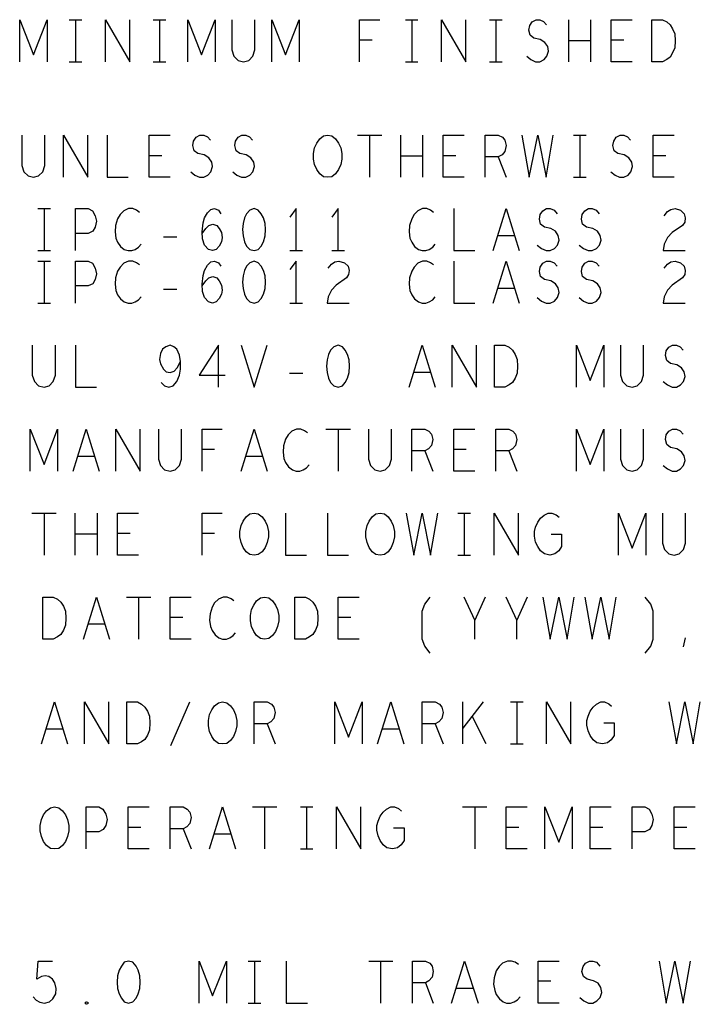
# Model space of a CAD drawing. Extents: x 28 to 61, y 25 to 46.
# Tile 39 of 50: x 48.5 to 50.2, y 35.7 to 38. Entities that reach past the tile are written whole.
import ezdxf

# ---------------------------------------------------------------- set-up
doc = ezdxf.new("R2010")
doc.units = 0
doc.layers.add('RVP8-IFD_F_fab', color=2, linetype='CONTINUOUS')

msp = doc.modelspace()

# ---------------------------------------------------------------- linework, layer by layer
at = {"layer": 'RVP8-IFD_F_fab'}
for points in [[(48.538, 37.917), (48.538, 38.017), (48.571, 37.933), (48.603, 38.017), (48.603, 37.917)], [(48.656, 38.017), (48.686, 38.017)], [(48.671, 38.017), (48.671, 37.917)], [(48.742, 37.917), (48.742, 38.017), (48.8, 37.917), (48.8, 38.017)], [(48.856, 38.017), (48.886, 38.017)], [(48.871, 38.017), (48.871, 37.917)], [(48.938, 37.917), (48.938, 38.017), (48.971, 37.933), (49.003, 38.017), (49.003, 37.917)], [(49.043, 38.017), (49.043, 37.945), (49.048, 37.93), (49.058, 37.92), (49.071, 37.917), (49.083, 37.92), (49.093, 37.93), (49.098, 37.945), (49.098, 38.017)], [(49.138, 37.917), (49.138, 38.017), (49.171, 37.933), (49.203, 38.017), (49.203, 37.917)], [(49.347, 37.917), (49.347, 38.017), (49.395, 38.017)], [(49.456, 38.017), (49.486, 38.017)], [(49.471, 38.017), (49.471, 37.917)], [(49.542, 37.917), (49.542, 38.017), (49.6, 37.917), (49.6, 38.017)], [(49.656, 38.017), (49.686, 38.017)], [(49.671, 38.017), (49.671, 37.917)], [(49.745, 37.93), (49.755, 37.922), (49.766, 37.917), (49.776, 37.917), (49.786, 37.922), (49.793, 37.93), (49.797, 37.942), (49.795, 37.953), (49.788, 37.963), (49.777, 37.97), (49.762, 37.973), (49.753, 37.98), (49.75, 37.992), (49.752, 38.003), (49.758, 38.012), (49.767, 38.017), (49.776, 38.017), (49.785, 38.013), (49.792, 38.005)], [(49.845, 37.917), (49.845, 38.017)], [(49.897, 38.017), (49.897, 37.917)], [(49.996, 37.917), (49.946, 37.917), (49.946, 38.017), (49.996, 38.017)], [(49.377, 37.968), (49.347, 37.968)], [(49.897, 37.967), (49.845, 37.967)], [(49.976, 37.968), (49.946, 37.968)], [(48.656, 37.917), (48.686, 37.917)], [(48.856, 37.917), (48.886, 37.917)], [(49.456, 37.917), (49.486, 37.917)], [(49.656, 37.917), (49.686, 37.917)], [(48.543, 37.742), (48.543, 37.67), (48.548, 37.655), (48.558, 37.645), (48.571, 37.642), (48.583, 37.645), (48.593, 37.655), (48.598, 37.67), (48.598, 37.742)], [(48.642, 37.642), (48.642, 37.742), (48.7, 37.642), (48.7, 37.742)], [(48.746, 37.742), (48.746, 37.642), (48.796, 37.642)], [(48.896, 37.642), (48.846, 37.642), (48.846, 37.742), (48.896, 37.742)], [(48.945, 37.655), (48.955, 37.647), (48.966, 37.642), (48.976, 37.642), (48.986, 37.647), (48.993, 37.655), (48.997, 37.667), (48.995, 37.678), (48.988, 37.688), (48.977, 37.695), (48.962, 37.698), (48.953, 37.705), (48.95, 37.717), (48.952, 37.728), (48.958, 37.737), (48.967, 37.742), (48.976, 37.742), (48.985, 37.738), (48.992, 37.73)], [(49.045, 37.655), (49.055, 37.647), (49.066, 37.642), (49.076, 37.642), (49.086, 37.647), (49.093, 37.655), (49.097, 37.667), (49.095, 37.678), (49.088, 37.688), (49.077, 37.695), (49.062, 37.698), (49.053, 37.705), (49.05, 37.717), (49.052, 37.728), (49.058, 37.737), (49.067, 37.742), (49.076, 37.742), (49.085, 37.738), (49.092, 37.73)], [(49.342, 37.742), (49.4, 37.742)], [(49.371, 37.742), (49.371, 37.642)], [(49.445, 37.642), (49.445, 37.742)], [(49.497, 37.742), (49.497, 37.642)], [(49.596, 37.642), (49.546, 37.642), (49.546, 37.742), (49.596, 37.742)], [(49.646, 37.642), (49.646, 37.742), (49.677, 37.742), (49.687, 37.737), (49.693, 37.73), (49.696, 37.717), (49.693, 37.703), (49.686, 37.695), (49.677, 37.69), (49.646, 37.69)], [(49.733, 37.742), (49.751, 37.642), (49.771, 37.742), (49.791, 37.642), (49.808, 37.742)], [(49.856, 37.742), (49.886, 37.742)], [(49.871, 37.742), (49.871, 37.642)], [(49.945, 37.655), (49.955, 37.647), (49.966, 37.642), (49.976, 37.642), (49.986, 37.647), (49.993, 37.655), (49.997, 37.667), (49.995, 37.678), (49.988, 37.688), (49.977, 37.695), (49.962, 37.698), (49.953, 37.705), (49.95, 37.717), (49.952, 37.728), (49.958, 37.737), (49.967, 37.742), (49.976, 37.742), (49.985, 37.738), (49.992, 37.73)], [(50.096, 37.642), (50.046, 37.642), (50.046, 37.742), (50.096, 37.742)], [(48.876, 37.693), (48.846, 37.693)], [(49.497, 37.692), (49.445, 37.692)], [(49.576, 37.693), (49.546, 37.693)], [(49.677, 37.69), (49.696, 37.642)], [(50.076, 37.693), (50.046, 37.693)], [(49.856, 37.642), (49.886, 37.642)], [(48.581, 37.567), (48.611, 37.567)], [(48.596, 37.567), (48.596, 37.467)], [(48.671, 37.467), (48.671, 37.567), (48.701, 37.567), (48.711, 37.562), (48.718, 37.55), (48.721, 37.537), (48.718, 37.523), (48.712, 37.513), (48.701, 37.508), (48.671, 37.508)], [(48.823, 37.558), (48.816, 37.563), (48.807, 37.567), (48.797, 37.567), (48.786, 37.562), (48.777, 37.553), (48.771, 37.543), (48.766, 37.527), (48.765, 37.512), (48.767, 37.497), (48.771, 37.487), (48.778, 37.477), (48.787, 37.47), (48.796, 37.467), (48.805, 37.467), (48.813, 37.47), (48.821, 37.475), (48.827, 37.482)], [(48.972, 37.508), (48.981, 37.52), (48.988, 37.527), (48.998, 37.53), (49.007, 37.527), (49.013, 37.52), (49.018, 37.51), (49.02, 37.498), (49.018, 37.488), (49.013, 37.478), (49.006, 37.47), (48.997, 37.467), (48.987, 37.47), (48.978, 37.48), (48.973, 37.495), (48.972, 37.512), (48.975, 37.533), (48.978, 37.545), (48.985, 37.557), (48.993, 37.565), (49.002, 37.567), (49.011, 37.563), (49.017, 37.555)], [(49.196, 37.467), (49.196, 37.567), (49.181, 37.547)], [(49.296, 37.467), (49.296, 37.567), (49.281, 37.547)], [(49.523, 37.558), (49.516, 37.563), (49.507, 37.567), (49.497, 37.567), (49.486, 37.562), (49.477, 37.553), (49.471, 37.543), (49.466, 37.527), (49.465, 37.512), (49.467, 37.497), (49.471, 37.487), (49.478, 37.477), (49.487, 37.47), (49.496, 37.467), (49.505, 37.467), (49.513, 37.47), (49.521, 37.475), (49.527, 37.482)], [(49.571, 37.567), (49.571, 37.467), (49.621, 37.467)], [(49.665, 37.467), (49.696, 37.567), (49.727, 37.467)], [(49.77, 37.48), (49.78, 37.472), (49.791, 37.467), (49.801, 37.467), (49.811, 37.472), (49.818, 37.48), (49.822, 37.492), (49.82, 37.503), (49.813, 37.513), (49.802, 37.52), (49.787, 37.523), (49.778, 37.53), (49.775, 37.542), (49.777, 37.553), (49.783, 37.562), (49.792, 37.567), (49.801, 37.567), (49.81, 37.563), (49.817, 37.555)], [(49.87, 37.48), (49.88, 37.472), (49.891, 37.467), (49.901, 37.467), (49.911, 37.472), (49.918, 37.48), (49.922, 37.492), (49.92, 37.503), (49.913, 37.513), (49.902, 37.52), (49.887, 37.523), (49.878, 37.53), (49.875, 37.542), (49.877, 37.553), (49.883, 37.562), (49.892, 37.567), (49.901, 37.567), (49.91, 37.563), (49.917, 37.555)], [(50.072, 37.55), (50.08, 37.56), (50.088, 37.565), (50.098, 37.567), (50.111, 37.563), (50.12, 37.555), (50.122, 37.545), (50.121, 37.535), (50.116, 37.527), (50.091, 37.51), (50.08, 37.498), (50.072, 37.482), (50.07, 37.467), (50.122, 37.467)], [(48.88, 37.5), (48.912, 37.5)], [(49.716, 37.502), (49.676, 37.502)], [(48.581, 37.467), (48.611, 37.467)], [(49.181, 37.467), (49.211, 37.467)], [(49.281, 37.467), (49.311, 37.467)], [(48.581, 37.442), (48.611, 37.442)], [(48.596, 37.442), (48.596, 37.342)], [(48.671, 37.342), (48.671, 37.442), (48.701, 37.442), (48.711, 37.437), (48.718, 37.425), (48.721, 37.412), (48.718, 37.398), (48.712, 37.388), (48.701, 37.383), (48.671, 37.383)], [(48.823, 37.433), (48.816, 37.438), (48.807, 37.442), (48.797, 37.442), (48.786, 37.437), (48.777, 37.428), (48.771, 37.418), (48.766, 37.402), (48.765, 37.387), (48.767, 37.372), (48.771, 37.362), (48.778, 37.352), (48.787, 37.345), (48.796, 37.342), (48.805, 37.342), (48.813, 37.345), (48.821, 37.35), (48.827, 37.357)], [(48.972, 37.383), (48.981, 37.395), (48.988, 37.402), (48.998, 37.405), (49.007, 37.402), (49.013, 37.395), (49.018, 37.385), (49.02, 37.373), (49.018, 37.363), (49.013, 37.353), (49.006, 37.345), (48.997, 37.342), (48.987, 37.345), (48.978, 37.355), (48.973, 37.37), (48.972, 37.387), (48.975, 37.408), (48.978, 37.42), (48.985, 37.432), (48.993, 37.44), (49.002, 37.442), (49.011, 37.438), (49.017, 37.43)], [(49.196, 37.342), (49.196, 37.442), (49.181, 37.422)], [(49.272, 37.425), (49.28, 37.435), (49.288, 37.44), (49.298, 37.442), (49.311, 37.438), (49.32, 37.43), (49.322, 37.42), (49.321, 37.41), (49.316, 37.402), (49.291, 37.385), (49.28, 37.373), (49.272, 37.357), (49.27, 37.342), (49.322, 37.342)], [(49.523, 37.433), (49.516, 37.438), (49.507, 37.442), (49.497, 37.442), (49.486, 37.437), (49.477, 37.428), (49.471, 37.418), (49.466, 37.402), (49.465, 37.387), (49.467, 37.372), (49.471, 37.362), (49.478, 37.352), (49.487, 37.345), (49.496, 37.342), (49.505, 37.342), (49.513, 37.345), (49.521, 37.35), (49.527, 37.357)], [(49.571, 37.442), (49.571, 37.342), (49.621, 37.342)], [(49.665, 37.342), (49.696, 37.442), (49.727, 37.342)], [(49.77, 37.355), (49.78, 37.347), (49.791, 37.342), (49.801, 37.342), (49.811, 37.347), (49.818, 37.355), (49.822, 37.367), (49.82, 37.378), (49.813, 37.388), (49.802, 37.395), (49.787, 37.398), (49.778, 37.405), (49.775, 37.417), (49.777, 37.428), (49.783, 37.437), (49.792, 37.442), (49.801, 37.442), (49.81, 37.438), (49.817, 37.43)], [(49.87, 37.355), (49.88, 37.347), (49.891, 37.342), (49.901, 37.342), (49.911, 37.347), (49.918, 37.355), (49.922, 37.367), (49.92, 37.378), (49.913, 37.388), (49.902, 37.395), (49.887, 37.398), (49.878, 37.405), (49.875, 37.417), (49.877, 37.428), (49.883, 37.437), (49.892, 37.442), (49.901, 37.442), (49.91, 37.438), (49.917, 37.43)], [(50.072, 37.425), (50.08, 37.435), (50.088, 37.44), (50.098, 37.442), (50.111, 37.438), (50.12, 37.43), (50.122, 37.42), (50.121, 37.41), (50.116, 37.402), (50.091, 37.385), (50.08, 37.373), (50.072, 37.357), (50.07, 37.342), (50.122, 37.342)], [(48.88, 37.375), (48.912, 37.375)], [(49.716, 37.377), (49.676, 37.377)], [(48.581, 37.342), (48.611, 37.342)], [(49.181, 37.342), (49.211, 37.342)], [(48.568, 37.242), (48.568, 37.17), (48.573, 37.155), (48.583, 37.145), (48.596, 37.142), (48.608, 37.145), (48.618, 37.155), (48.623, 37.17), (48.623, 37.242)], [(48.671, 37.242), (48.671, 37.142), (48.721, 37.142)], [(48.875, 37.153), (48.883, 37.145), (48.893, 37.142), (48.903, 37.145), (48.912, 37.155), (48.918, 37.17), (48.921, 37.185), (48.921, 37.203), (48.918, 37.218), (48.912, 37.232), (48.905, 37.238), (48.896, 37.242), (48.886, 37.238), (48.878, 37.232), (48.873, 37.222), (48.871, 37.208), (48.873, 37.197), (48.88, 37.185), (48.887, 37.178), (48.896, 37.177), (48.906, 37.18), (48.913, 37.188), (48.921, 37.203)], [(49.011, 37.142), (49.011, 37.242), (48.965, 37.17), (49.027, 37.17)], [(49.065, 37.242), (49.096, 37.142), (49.127, 37.242)], [(49.465, 37.142), (49.496, 37.242), (49.527, 37.142)], [(49.567, 37.142), (49.567, 37.242), (49.625, 37.142), (49.625, 37.242)], [(49.863, 37.142), (49.863, 37.242), (49.896, 37.158), (49.928, 37.242), (49.928, 37.142)], [(49.968, 37.242), (49.968, 37.17), (49.973, 37.155), (49.983, 37.145), (49.996, 37.142), (50.008, 37.145), (50.018, 37.155), (50.023, 37.17), (50.023, 37.242)], [(50.07, 37.155), (50.08, 37.147), (50.091, 37.142), (50.101, 37.142), (50.111, 37.147), (50.118, 37.155), (50.122, 37.167), (50.12, 37.178), (50.113, 37.188), (50.102, 37.195), (50.087, 37.198), (50.078, 37.205), (50.075, 37.217), (50.077, 37.228), (50.083, 37.237), (50.092, 37.242), (50.101, 37.242), (50.11, 37.238), (50.117, 37.23)], [(49.18, 37.175), (49.212, 37.175)], [(49.516, 37.177), (49.476, 37.177)], [(48.563, 36.942), (48.563, 37.042), (48.596, 36.958), (48.628, 37.042), (48.628, 36.942)], [(48.665, 36.942), (48.696, 37.042), (48.727, 36.942)], [(48.767, 36.942), (48.767, 37.042), (48.825, 36.942), (48.825, 37.042)], [(48.868, 37.042), (48.868, 36.97), (48.873, 36.955), (48.883, 36.945), (48.896, 36.942), (48.908, 36.945), (48.918, 36.955), (48.923, 36.97), (48.923, 37.042)], [(48.972, 36.942), (48.972, 37.042), (49.02, 37.042)], [(49.065, 36.942), (49.096, 37.042), (49.127, 36.942)], [(49.223, 37.033), (49.216, 37.038), (49.207, 37.042), (49.197, 37.042), (49.186, 37.037), (49.177, 37.028), (49.171, 37.018), (49.166, 37.002), (49.165, 36.987), (49.167, 36.972), (49.171, 36.962), (49.178, 36.952), (49.187, 36.945), (49.196, 36.942), (49.205, 36.942), (49.213, 36.945), (49.221, 36.95), (49.227, 36.957)], [(49.267, 37.042), (49.325, 37.042)], [(49.296, 37.042), (49.296, 36.942)], [(49.368, 37.042), (49.368, 36.97), (49.373, 36.955), (49.383, 36.945), (49.396, 36.942), (49.408, 36.945), (49.418, 36.955), (49.423, 36.97), (49.423, 37.042)], [(49.471, 36.942), (49.471, 37.042), (49.502, 37.042), (49.512, 37.037), (49.518, 37.03), (49.521, 37.017), (49.518, 37.003), (49.511, 36.995), (49.502, 36.99), (49.471, 36.99)], [(49.621, 36.942), (49.571, 36.942), (49.571, 37.042), (49.621, 37.042)], [(49.671, 36.942), (49.671, 37.042), (49.702, 37.042), (49.712, 37.037), (49.718, 37.03), (49.721, 37.017), (49.718, 37.003), (49.711, 36.995), (49.702, 36.99), (49.671, 36.99)], [(49.863, 36.942), (49.863, 37.042), (49.896, 36.958), (49.928, 37.042), (49.928, 36.942)], [(49.968, 37.042), (49.968, 36.97), (49.973, 36.955), (49.983, 36.945), (49.996, 36.942), (50.008, 36.945), (50.018, 36.955), (50.023, 36.97), (50.023, 37.042)], [(50.07, 36.955), (50.08, 36.947), (50.091, 36.942), (50.101, 36.942), (50.111, 36.947), (50.118, 36.955), (50.122, 36.967), (50.12, 36.978), (50.113, 36.988), (50.102, 36.995), (50.087, 36.998), (50.078, 37.005), (50.075, 37.017), (50.077, 37.028), (50.083, 37.037), (50.092, 37.042), (50.101, 37.042), (50.11, 37.038), (50.117, 37.03)], [(49.002, 36.993), (48.972, 36.993)], [(49.502, 36.99), (49.521, 36.942)], [(49.601, 36.993), (49.571, 36.993)], [(49.702, 36.99), (49.721, 36.942)], [(48.716, 36.977), (48.676, 36.977)], [(49.116, 36.977), (49.076, 36.977)], [(48.567, 36.842), (48.625, 36.842)], [(48.596, 36.842), (48.596, 36.742)], [(48.67, 36.742), (48.67, 36.842)], [(48.722, 36.842), (48.722, 36.742)], [(48.821, 36.742), (48.771, 36.742), (48.771, 36.842), (48.821, 36.842)], [(48.972, 36.742), (48.972, 36.842), (49.02, 36.842)], [(49.171, 36.842), (49.171, 36.742), (49.221, 36.742)], [(49.271, 36.842), (49.271, 36.742), (49.321, 36.742)], [(49.458, 36.842), (49.476, 36.742), (49.496, 36.842), (49.516, 36.742), (49.533, 36.842)], [(49.581, 36.842), (49.611, 36.842)], [(49.596, 36.842), (49.596, 36.742)], [(49.667, 36.742), (49.667, 36.842), (49.725, 36.742), (49.725, 36.842)], [(49.803, 36.792), (49.828, 36.792), (49.828, 36.762), (49.821, 36.752), (49.812, 36.745), (49.8, 36.742), (49.787, 36.745), (49.778, 36.752), (49.771, 36.762), (49.766, 36.773), (49.763, 36.787), (49.763, 36.798), (49.766, 36.808), (49.771, 36.82), (49.778, 36.83), (49.786, 36.837), (49.796, 36.842), (49.805, 36.842), (49.815, 36.838), (49.822, 36.832)], [(49.963, 36.742), (49.963, 36.842), (49.996, 36.758), (50.028, 36.842), (50.028, 36.742)], [(50.068, 36.842), (50.068, 36.77), (50.073, 36.755), (50.083, 36.745), (50.096, 36.742), (50.108, 36.745), (50.118, 36.755), (50.123, 36.77), (50.123, 36.842)], [(48.722, 36.792), (48.67, 36.792)], [(48.801, 36.793), (48.771, 36.793)], [(49.002, 36.793), (48.972, 36.793)], [(49.581, 36.742), (49.611, 36.742)], [(48.69, 36.542), (48.721, 36.642), (48.752, 36.542)], [(48.792, 36.642), (48.85, 36.642)], [(48.821, 36.642), (48.821, 36.542)], [(48.946, 36.542), (48.896, 36.542), (48.896, 36.642), (48.946, 36.642)], [(49.048, 36.633), (49.041, 36.638), (49.032, 36.642), (49.022, 36.642), (49.011, 36.637), (49.002, 36.628), (48.996, 36.618), (48.991, 36.602), (48.99, 36.587), (48.992, 36.572), (48.996, 36.562), (49.003, 36.552), (49.012, 36.545), (49.021, 36.542), (49.03, 36.542), (49.038, 36.545), (49.046, 36.55), (49.052, 36.557)], [(49.346, 36.542), (49.296, 36.542), (49.296, 36.642), (49.346, 36.642)], [(49.515, 36.508), (49.502, 36.525), (49.496, 36.542), (49.496, 36.608), (49.502, 36.625), (49.515, 36.642)], [(49.621, 36.542), (49.621, 36.587), (49.596, 36.642)], [(49.646, 36.642), (49.621, 36.587)], [(49.721, 36.542), (49.721, 36.587), (49.696, 36.642)], [(49.746, 36.642), (49.721, 36.587)], [(49.783, 36.642), (49.801, 36.542), (49.821, 36.642), (49.841, 36.542), (49.858, 36.642)], [(49.883, 36.642), (49.901, 36.542), (49.921, 36.642), (49.941, 36.542), (49.958, 36.642)], [(50.027, 36.508), (50.04, 36.525), (50.046, 36.542), (50.046, 36.608), (50.04, 36.625), (50.027, 36.642)], [(48.926, 36.593), (48.896, 36.593)], [(49.326, 36.593), (49.296, 36.593)], [(48.741, 36.577), (48.701, 36.577)], [(50.118, 36.523), (50.123, 36.545)], [(48.59, 36.292), (48.621, 36.392), (48.652, 36.292)], [(48.692, 36.292), (48.692, 36.392), (48.75, 36.292), (48.75, 36.392)], [(48.898, 36.288), (48.943, 36.392)], [(49.096, 36.292), (49.096, 36.392), (49.127, 36.392), (49.137, 36.387), (49.143, 36.38), (49.146, 36.367), (49.143, 36.353), (49.136, 36.345), (49.127, 36.34), (49.096, 36.34)], [(49.288, 36.292), (49.288, 36.392), (49.321, 36.308), (49.353, 36.392), (49.353, 36.292)], [(49.39, 36.292), (49.421, 36.392), (49.452, 36.292)], [(49.496, 36.292), (49.496, 36.392), (49.527, 36.392), (49.537, 36.387), (49.543, 36.38), (49.546, 36.367), (49.543, 36.353), (49.536, 36.345), (49.527, 36.34), (49.496, 36.34)], [(49.593, 36.292), (49.593, 36.392)], [(49.641, 36.392), (49.593, 36.33)], [(49.706, 36.392), (49.736, 36.392)], [(49.721, 36.392), (49.721, 36.292)], [(49.792, 36.292), (49.792, 36.392), (49.85, 36.292), (49.85, 36.392)], [(49.928, 36.342), (49.953, 36.342), (49.953, 36.312), (49.946, 36.302), (49.937, 36.295), (49.925, 36.292), (49.912, 36.295), (49.903, 36.302), (49.896, 36.312), (49.891, 36.323), (49.888, 36.337), (49.888, 36.348), (49.891, 36.358), (49.896, 36.37), (49.903, 36.38), (49.911, 36.387), (49.921, 36.392), (49.93, 36.392), (49.94, 36.388), (49.947, 36.382)], [(50.083, 36.392), (50.101, 36.292), (50.121, 36.392), (50.141, 36.292), (50.158, 36.392)], [(49.648, 36.292), (49.615, 36.358)], [(48.641, 36.327), (48.601, 36.327)], [(49.127, 36.34), (49.146, 36.292)], [(49.441, 36.327), (49.401, 36.327)], [(49.527, 36.34), (49.546, 36.292)], [(49.706, 36.292), (49.736, 36.292)], [(48.696, 36.042), (48.696, 36.142), (48.726, 36.142), (48.736, 36.137), (48.743, 36.125), (48.746, 36.112), (48.743, 36.098), (48.737, 36.088), (48.726, 36.083), (48.696, 36.083)], [(48.846, 36.042), (48.796, 36.042), (48.796, 36.142), (48.846, 36.142)], [(48.896, 36.042), (48.896, 36.142), (48.927, 36.142), (48.937, 36.137), (48.943, 36.13), (48.946, 36.117), (48.943, 36.103), (48.936, 36.095), (48.927, 36.09), (48.896, 36.09)], [(48.99, 36.042), (49.021, 36.142), (49.052, 36.042)], [(49.092, 36.142), (49.15, 36.142)], [(49.121, 36.142), (49.121, 36.042)], [(49.206, 36.142), (49.236, 36.142)], [(49.221, 36.142), (49.221, 36.042)], [(49.292, 36.042), (49.292, 36.142), (49.35, 36.042), (49.35, 36.142)], [(49.428, 36.092), (49.453, 36.092), (49.453, 36.062), (49.446, 36.052), (49.437, 36.045), (49.425, 36.042), (49.412, 36.045), (49.403, 36.052), (49.396, 36.062), (49.391, 36.073), (49.388, 36.087), (49.388, 36.098), (49.391, 36.108), (49.396, 36.12), (49.403, 36.13), (49.411, 36.137), (49.421, 36.142), (49.43, 36.142), (49.44, 36.138), (49.447, 36.132)], [(49.592, 36.142), (49.65, 36.142)], [(49.621, 36.142), (49.621, 36.042)], [(49.746, 36.042), (49.696, 36.042), (49.696, 36.142), (49.746, 36.142)], [(49.788, 36.042), (49.788, 36.142), (49.821, 36.058), (49.853, 36.142), (49.853, 36.042)], [(49.946, 36.042), (49.896, 36.042), (49.896, 36.142), (49.946, 36.142)], [(49.996, 36.042), (49.996, 36.142), (50.026, 36.142), (50.036, 36.137), (50.043, 36.125), (50.046, 36.112), (50.043, 36.098), (50.037, 36.088), (50.026, 36.083), (49.996, 36.083)], [(50.146, 36.042), (50.096, 36.042), (50.096, 36.142), (50.146, 36.142)], [(48.826, 36.093), (48.796, 36.093)], [(48.927, 36.09), (48.946, 36.042)], [(49.726, 36.093), (49.696, 36.093)], [(49.926, 36.093), (49.896, 36.093)], [(50.126, 36.093), (50.096, 36.093)], [(49.041, 36.077), (49.001, 36.077)], [(49.206, 36.042), (49.236, 36.042)], [(48.57, 35.69), (48.577, 35.682), (48.586, 35.677), (48.597, 35.675), (48.609, 35.678), (48.617, 35.685), (48.624, 35.697), (48.625, 35.71), (48.622, 35.723), (48.616, 35.732), (48.607, 35.738), (48.599, 35.74), (48.59, 35.738), (48.579, 35.732), (48.582, 35.775), (48.616, 35.775)], [(48.965, 35.675), (48.965, 35.775), (48.997, 35.692), (49.03, 35.775), (49.03, 35.675)], [(49.082, 35.775), (49.112, 35.775)], [(49.097, 35.775), (49.097, 35.675)], [(49.172, 35.775), (49.172, 35.675), (49.223, 35.675)], [(49.369, 35.775), (49.426, 35.775)], [(49.397, 35.775), (49.397, 35.675)], [(49.473, 35.675), (49.473, 35.775), (49.504, 35.775), (49.514, 35.77), (49.52, 35.763), (49.522, 35.75), (49.52, 35.737), (49.512, 35.728), (49.504, 35.723), (49.473, 35.723)], [(49.566, 35.675), (49.597, 35.775), (49.629, 35.675)], [(49.725, 35.767), (49.717, 35.772), (49.709, 35.775), (49.699, 35.775), (49.687, 35.77), (49.679, 35.762), (49.672, 35.752), (49.667, 35.735), (49.666, 35.72), (49.669, 35.705), (49.672, 35.695), (49.68, 35.685), (49.689, 35.678), (49.697, 35.675), (49.706, 35.675), (49.715, 35.678), (49.723, 35.683), (49.729, 35.69)], [(49.822, 35.675), (49.772, 35.675), (49.772, 35.775), (49.822, 35.775)], [(49.871, 35.688), (49.881, 35.68), (49.892, 35.675), (49.902, 35.675), (49.912, 35.68), (49.92, 35.688), (49.924, 35.7), (49.921, 35.712), (49.915, 35.722), (49.904, 35.728), (49.889, 35.732), (49.88, 35.738), (49.876, 35.75), (49.879, 35.762), (49.885, 35.77), (49.894, 35.775), (49.902, 35.775), (49.911, 35.772), (49.919, 35.763)], [(50.06, 35.775), (50.077, 35.675), (50.097, 35.775), (50.117, 35.675), (50.135, 35.775)], [(49.504, 35.723), (49.522, 35.675)], [(49.802, 35.727), (49.772, 35.727)], [(49.617, 35.71), (49.577, 35.71)], [(49.082, 35.675), (49.112, 35.675)]]:
    msp.add_lwpolyline(points, dxfattribs=at)
for points in [[(50.043, 37.917), (50.043, 38.017), (50.068, 38.017), (50.078, 38.012), (50.086, 38.005), (50.092, 37.995), (50.097, 37.983), (50.098, 37.967), (50.097, 37.95), (50.092, 37.938), (50.086, 37.928), (50.078, 37.922), (50.068, 37.917), (50.043, 37.917)], [(49.271, 37.642), (49.261, 37.643), (49.252, 37.65), (49.245, 37.66), (49.24, 37.672), (49.237, 37.685), (49.237, 37.698), (49.24, 37.712), (49.245, 37.723), (49.252, 37.733), (49.261, 37.74), (49.271, 37.742), (49.281, 37.74), (49.29, 37.733), (49.297, 37.723), (49.302, 37.712), (49.305, 37.698), (49.305, 37.685), (49.302, 37.672), (49.297, 37.66), (49.29, 37.65), (49.281, 37.643), (49.271, 37.642)], [(49.096, 37.567), (49.086, 37.563), (49.078, 37.555), (49.073, 37.545), (49.07, 37.532), (49.068, 37.517), (49.07, 37.502), (49.073, 37.488), (49.078, 37.478), (49.086, 37.47), (49.096, 37.467), (49.106, 37.47), (49.113, 37.478), (49.118, 37.488), (49.122, 37.502), (49.123, 37.517), (49.122, 37.532), (49.118, 37.545), (49.113, 37.555), (49.106, 37.563), (49.096, 37.567)], [(49.096, 37.442), (49.086, 37.438), (49.078, 37.43), (49.073, 37.42), (49.07, 37.407), (49.068, 37.392), (49.07, 37.377), (49.073, 37.363), (49.078, 37.353), (49.086, 37.345), (49.096, 37.342), (49.106, 37.345), (49.113, 37.353), (49.118, 37.363), (49.122, 37.377), (49.123, 37.392), (49.122, 37.407), (49.118, 37.42), (49.113, 37.43), (49.106, 37.438), (49.096, 37.442)], [(49.296, 37.242), (49.286, 37.238), (49.278, 37.23), (49.273, 37.22), (49.27, 37.207), (49.268, 37.192), (49.27, 37.177), (49.273, 37.163), (49.278, 37.153), (49.286, 37.145), (49.296, 37.142), (49.306, 37.145), (49.313, 37.153), (49.318, 37.163), (49.322, 37.177), (49.323, 37.192), (49.322, 37.207), (49.318, 37.22), (49.313, 37.23), (49.306, 37.238), (49.296, 37.242)], [(49.668, 37.142), (49.668, 37.242), (49.693, 37.242), (49.703, 37.237), (49.711, 37.23), (49.717, 37.22), (49.722, 37.208), (49.723, 37.192), (49.722, 37.175), (49.717, 37.163), (49.711, 37.153), (49.703, 37.147), (49.693, 37.142), (49.668, 37.142)], [(49.096, 36.742), (49.086, 36.743), (49.077, 36.75), (49.07, 36.76), (49.065, 36.772), (49.062, 36.785), (49.062, 36.798), (49.065, 36.812), (49.07, 36.823), (49.077, 36.833), (49.086, 36.84), (49.096, 36.842), (49.106, 36.84), (49.115, 36.833), (49.122, 36.823), (49.127, 36.812), (49.13, 36.798), (49.13, 36.785), (49.127, 36.772), (49.122, 36.76), (49.115, 36.75), (49.106, 36.743), (49.096, 36.742)], [(49.396, 36.742), (49.386, 36.743), (49.377, 36.75), (49.37, 36.76), (49.365, 36.772), (49.362, 36.785), (49.362, 36.798), (49.365, 36.812), (49.37, 36.823), (49.377, 36.833), (49.386, 36.84), (49.396, 36.842), (49.406, 36.84), (49.415, 36.833), (49.422, 36.823), (49.427, 36.812), (49.43, 36.798), (49.43, 36.785), (49.427, 36.772), (49.422, 36.76), (49.415, 36.75), (49.406, 36.743), (49.396, 36.742)], [(48.593, 36.542), (48.593, 36.642), (48.618, 36.642), (48.628, 36.637), (48.636, 36.63), (48.642, 36.62), (48.647, 36.608), (48.648, 36.592), (48.647, 36.575), (48.642, 36.563), (48.636, 36.553), (48.628, 36.547), (48.618, 36.542), (48.593, 36.542)], [(49.121, 36.542), (49.111, 36.543), (49.102, 36.55), (49.095, 36.56), (49.09, 36.572), (49.087, 36.585), (49.087, 36.598), (49.09, 36.612), (49.095, 36.623), (49.102, 36.633), (49.111, 36.64), (49.121, 36.642), (49.131, 36.64), (49.14, 36.633), (49.147, 36.623), (49.152, 36.612), (49.155, 36.598), (49.155, 36.585), (49.152, 36.572), (49.147, 36.56), (49.14, 36.55), (49.131, 36.543), (49.121, 36.542)], [(49.193, 36.542), (49.193, 36.642), (49.218, 36.642), (49.228, 36.637), (49.236, 36.63), (49.242, 36.62), (49.247, 36.608), (49.248, 36.592), (49.247, 36.575), (49.242, 36.563), (49.236, 36.553), (49.228, 36.547), (49.218, 36.542), (49.193, 36.542)], [(48.793, 36.292), (48.793, 36.392), (48.818, 36.392), (48.828, 36.387), (48.836, 36.38), (48.842, 36.37), (48.847, 36.358), (48.848, 36.342), (48.847, 36.325), (48.842, 36.313), (48.836, 36.303), (48.828, 36.297), (48.818, 36.292), (48.793, 36.292)], [(49.021, 36.292), (49.011, 36.293), (49.002, 36.3), (48.995, 36.31), (48.99, 36.322), (48.987, 36.335), (48.987, 36.348), (48.99, 36.362), (48.995, 36.373), (49.002, 36.383), (49.011, 36.39), (49.021, 36.392), (49.031, 36.39), (49.04, 36.383), (49.047, 36.373), (49.052, 36.362), (49.055, 36.348), (49.055, 36.335), (49.052, 36.322), (49.047, 36.31), (49.04, 36.3), (49.031, 36.293), (49.021, 36.292)], [(48.621, 36.042), (48.611, 36.043), (48.602, 36.05), (48.595, 36.06), (48.59, 36.072), (48.587, 36.085), (48.587, 36.098), (48.59, 36.112), (48.595, 36.123), (48.602, 36.133), (48.611, 36.14), (48.621, 36.142), (48.631, 36.14), (48.64, 36.133), (48.647, 36.123), (48.652, 36.112), (48.655, 36.098), (48.655, 36.085), (48.652, 36.072), (48.647, 36.06), (48.64, 36.05), (48.631, 36.043), (48.621, 36.042)], [(48.797, 35.775), (48.787, 35.772), (48.78, 35.763), (48.775, 35.753), (48.771, 35.74), (48.77, 35.725), (48.771, 35.71), (48.775, 35.697), (48.78, 35.687), (48.787, 35.678), (48.797, 35.675), (48.807, 35.678), (48.815, 35.687), (48.82, 35.697), (48.824, 35.71), (48.825, 35.725), (48.824, 35.74), (48.82, 35.753), (48.815, 35.763), (48.807, 35.772), (48.797, 35.775)], [(48.697, 35.672), (48.695, 35.673), (48.695, 35.677), (48.697, 35.678), (48.7, 35.677), (48.7, 35.673), (48.697, 35.672)]]:
    msp.add_lwpolyline(points, close=True, dxfattribs=at)

doc.saveas('drawing.dxf')
